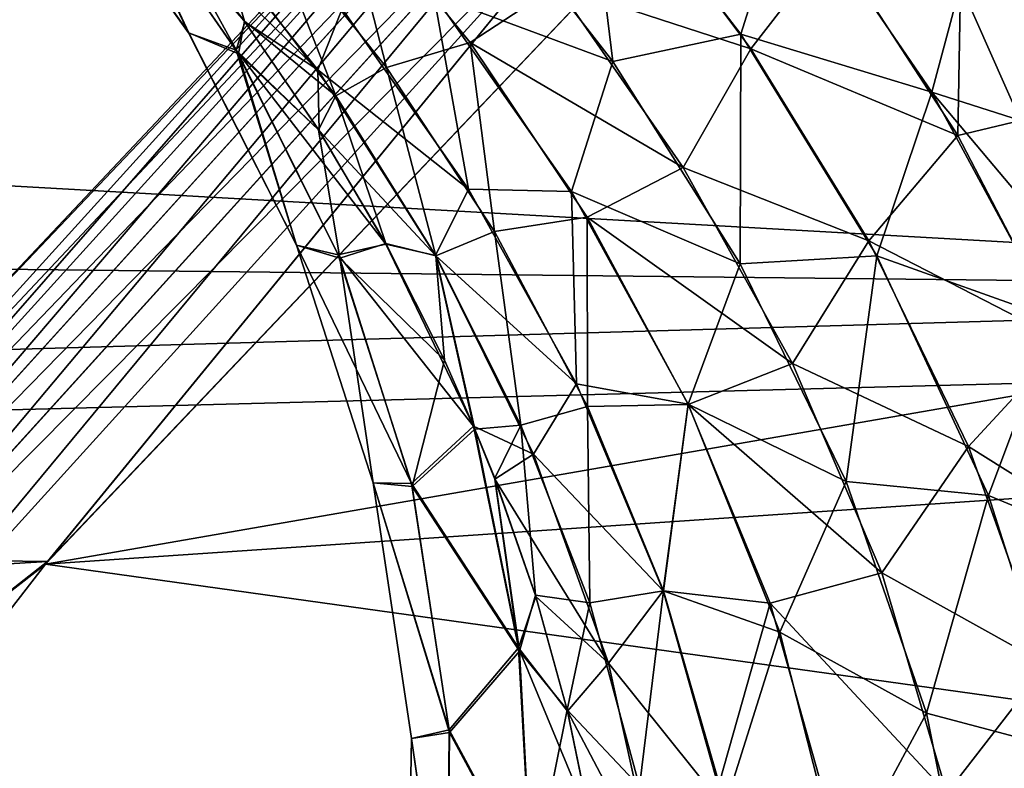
# Model space of a CAD drawing. Header units: millimetres. Extents: x -100 to 100, y -64 to 136.
# Tile 132 of 256: x -21 to -18.79, y 17.51 to 19.19. Entities that reach past the tile are written whole.
import ezdxf

# ---------------------------------------------------------------- set-up
doc = ezdxf.new("R2010")
doc.units = ezdxf.units.MM
doc.header["$LTSCALE"] = 159.143519
for name, color, linetype in [('146', 7, 'CONTINUOUS'), ('147', 7, 'CONTINUOUS'), ('148', 7, 'CONTINUOUS'), ('352', 7, 'CONTINUOUS'), ('356', 7, 'CONTINUOUS'), ('357', 7, 'CONTINUOUS'), ('361', 7, 'CONTINUOUS'), ('363', 7, 'CONTINUOUS'), ('365', 7, 'CONTINUOUS'), ('367', 7, 'CONTINUOUS'), ('397', 7, 'CONTINUOUS'), ('407', 7, 'CONTINUOUS'), ('412', 7, 'CONTINUOUS'), ('437', 7, 'CONTINUOUS'), ('58', 7, 'CONTINUOUS'), ('67', 7, 'CONTINUOUS'), ('87', 7, 'CONTINUOUS'), ('90', 7, 'CONTINUOUS')]:
    doc.layers.add(name, color=color, linetype=linetype)

msp = doc.modelspace()

# ---------------------------------------------------------------- linework, layer by layer
at = {"layer": '146', "color": 7, "linetype": 'CONTINUOUS', "true_color": 0x8c979c}
for points in [[(-19.3629, 19.1296, 2.6672), (-19.6622, 19.5296, 2.6324), (-19.798, 19.2715, 2.497), (-19.3629, 19.1296, 2.6672)], [(-19.6622, 19.5296, 2.6324), (-19.3629, 19.1296, 2.6672), (-19.1784, 19.367, 2.7403), (-19.6622, 19.5296, 2.6324)], [(-20.1811, 19.0874, 2.0563), (-20.2876, 19.5052, 2.2399), (-20.4532, 19.4292, 1.9896), (-20.1811, 19.0874, 2.0563)], [(-19.9931, 19.1433, 2.3001), (-19.798, 19.2715, 2.497), (-20.2876, 19.5052, 2.2399), (-19.9931, 19.1433, 2.3001)], [(-19.9931, 19.1433, 2.3001), (-20.2876, 19.5052, 2.2399), (-20.1811, 19.0874, 2.0563), (-19.9931, 19.1433, 2.3001)], [(-20.4996, 19.1913, 1.4917), (-20.549, 19.3595, 1.7253), (-20.6793, 19.4202, 1.4405), (-20.4996, 19.1913, 1.4917)], [(-20.2946, 19.0241, 1.797), (-20.4532, 19.4292, 1.9896), (-20.549, 19.3595, 1.7253), (-20.2946, 19.0241, 1.797)], [(-20.1811, 19.0874, 2.0563), (-20.4532, 19.4292, 1.9896), (-20.2946, 19.0241, 1.797), (-20.1811, 19.0874, 2.0563)], [(-19.1784, 19.367, 2.7403), (-19.3629, 19.1296, 2.6672), (-18.8984, 18.9344, 2.7585), (-19.1784, 19.367, 2.7403)], [(-18.8921, 19.2731, 2.7657), (-19.1784, 19.367, 2.7403), (-18.8984, 18.9344, 2.7585), (-18.8921, 19.2731, 2.7657)], [(-20.2946, 19.0241, 1.797), (-20.549, 19.3595, 1.7253), (-20.4996, 19.1913, 1.4917), (-20.2946, 19.0241, 1.797)], [(-19.5145, 18.8626, 2.5461), (-19.798, 19.2715, 2.497), (-19.9931, 19.1433, 2.3001), (-19.5145, 18.8626, 2.5461)], [(-19.5145, 18.8626, 2.5461), (-19.3629, 19.1296, 2.6672), (-19.798, 19.2715, 2.497), (-19.5145, 18.8626, 2.5461)], [(-18.7574, 18.9686, 2.7704), (-18.8921, 19.2731, 2.7657), (-18.8984, 18.9344, 2.7585), (-18.7574, 18.9686, 2.7704)], [(-20.3331, 18.9473, 1.5461), (-20.2946, 19.0241, 1.797), (-20.4996, 19.1913, 1.4917), (-20.3331, 18.9473, 1.5461)], [(-19.9386, 18.7189, 2.1251), (-19.9931, 19.1433, 2.3001), (-20.1811, 19.0874, 2.0563), (-19.9386, 18.7189, 2.1251)], [(-19.73, 18.7512, 2.361), (-19.5145, 18.8626, 2.5461), (-19.9931, 19.1433, 2.3001), (-19.73, 18.7512, 2.361)], [(-19.73, 18.7512, 2.361), (-19.9931, 19.1433, 2.3001), (-19.9386, 18.7189, 2.1251), (-19.73, 18.7512, 2.361)], [(-19.0982, 18.6983, 2.6989), (-19.3629, 19.1296, 2.6672), (-19.5145, 18.8626, 2.5461), (-19.0982, 18.6983, 2.6989)], [(-19.3629, 19.1296, 2.6672), (-19.0982, 18.6983, 2.6989), (-18.8984, 18.9344, 2.7585), (-19.3629, 19.1296, 2.6672)], [(-20.0702, 18.6646, 1.8719), (-20.1811, 19.0874, 2.0563), (-20.2946, 19.0241, 1.797), (-20.0702, 18.6646, 1.8719)], [(-19.9386, 18.7189, 2.1251), (-20.1811, 19.0874, 2.0563), (-20.0702, 18.6646, 1.8719), (-19.9386, 18.7189, 2.1251)], [(-20.1826, 18.6921, 1.6022), (-20.2946, 19.0241, 1.797), (-20.3331, 18.9473, 1.5461), (-20.1826, 18.6921, 1.6022)], [(-20.0702, 18.6646, 1.8719), (-20.2946, 19.0241, 1.797), (-20.1826, 18.6921, 1.6022), (-20.0702, 18.6646, 1.8719)], [(-18.7574, 18.9686, 2.7704), (-18.8984, 18.9344, 2.7585), (-18.6574, 18.4711, 2.7722), (-18.7574, 18.9686, 2.7704)], [(-18.8984, 18.9344, 2.7585), (-19.0982, 18.6983, 2.6989), (-18.6574, 18.4711, 2.7722), (-18.8984, 18.9344, 2.7585)], [(-19.2691, 18.4225, 2.592), (-19.5145, 18.8626, 2.5461), (-19.73, 18.7512, 2.361), (-19.2691, 18.4225, 2.592)], [(-19.2691, 18.4225, 2.592), (-19.0982, 18.6983, 2.6989), (-19.5145, 18.8626, 2.5461), (-19.2691, 18.4225, 2.592)], [(-19.7297, 18.3262, 2.1932), (-19.73, 18.7512, 2.361), (-19.9386, 18.7189, 2.1251), (-19.7297, 18.3262, 2.1932)], [(-19.5035, 18.3309, 2.4196), (-19.2691, 18.4225, 2.592), (-19.73, 18.7512, 2.361), (-19.5035, 18.3309, 2.4196)], [(-19.5035, 18.3309, 2.4196), (-19.73, 18.7512, 2.361), (-19.7297, 18.3262, 2.1932), (-19.5035, 18.3309, 2.4196)], [(-19.879, 18.284, 1.9472), (-19.9386, 18.7189, 2.1251), (-20.0702, 18.6646, 1.8719), (-19.879, 18.284, 1.9472)], [(-19.7297, 18.3262, 2.1932), (-19.9386, 18.7189, 2.1251), (-19.879, 18.284, 1.9472), (-19.7297, 18.3262, 2.1932)], [(-20.0504, 18.4299, 1.6587), (-20.0702, 18.6646, 1.8719), (-20.1826, 18.6921, 1.6022), (-20.0504, 18.4299, 1.6587)], [(-18.8743, 18.2366, 2.7259), (-19.0982, 18.6983, 2.6989), (-19.2691, 18.4225, 2.592), (-18.8743, 18.2366, 2.7259)], [(-19.0982, 18.6983, 2.6989), (-18.8743, 18.2366, 2.7259), (-18.6574, 18.4711, 2.7722), (-19.0982, 18.6983, 2.6989)], [(-19.879, 18.284, 1.9472), (-20.0702, 18.6646, 1.8719), (-19.9821, 18.275, 1.6911), (-19.879, 18.284, 1.9472)], [(-19.9821, 18.275, 1.6911), (-20.0702, 18.6646, 1.8719), (-20.0504, 18.4299, 1.6587), (-19.9821, 18.275, 1.6911)], [(-18.8743, 18.2366, 2.7259), (-18.4622, 17.9782, 2.7807), (-18.6574, 18.4711, 2.7722), (-18.8743, 18.2366, 2.7259)], [(-19.0687, 17.9529, 2.6324), (-19.2691, 18.4225, 2.592), (-19.5035, 18.3309, 2.4196), (-19.0687, 17.9529, 2.6324)], [(-19.0687, 17.9529, 2.6324), (-18.8743, 18.2366, 2.7259), (-19.2691, 18.4225, 2.592), (-19.0687, 17.9529, 2.6324)], [(-19.7246, 17.8854, 2.0196), (-19.7297, 18.3262, 2.1932), (-19.879, 18.284, 1.9472), (-19.7246, 17.8854, 2.0196)], [(-19.5591, 17.9119, 2.2576), (-19.5035, 18.3309, 2.4196), (-19.7297, 18.3262, 2.1932), (-19.5591, 17.9119, 2.2576)], [(-19.5591, 17.9119, 2.2576), (-19.7297, 18.3262, 2.1932), (-19.7246, 17.8854, 2.0196), (-19.5591, 17.9119, 2.2576)], [(-19.3196, 17.8848, 2.4733), (-19.5035, 18.3309, 2.4196), (-19.5591, 17.9119, 2.2576), (-19.3196, 17.8848, 2.4733)], [(-19.3196, 17.8848, 2.4733), (-19.0687, 17.9529, 2.6324), (-19.5035, 18.3309, 2.4196), (-19.3196, 17.8848, 2.4733)], [(-19.9379, 18.1653, 1.7138), (-19.879, 18.284, 1.9472), (-19.9821, 18.275, 1.6911), (-19.9379, 18.1653, 1.7138)], [(-19.846, 17.9022, 1.7659), (-19.879, 18.284, 1.9472), (-19.9379, 18.1653, 1.7138), (-19.846, 17.9022, 1.7659)], [(-19.7246, 17.8854, 2.0196), (-19.879, 18.284, 1.9472), (-19.846, 17.9022, 1.7659), (-19.7246, 17.8854, 2.0196)], [(-18.699, 17.7471, 2.7471), (-18.8743, 18.2366, 2.7259), (-19.0687, 17.9529, 2.6324), (-18.699, 17.7471, 2.7471)], [(-18.699, 17.7471, 2.7471), (-18.4622, 17.9782, 2.7807), (-18.8743, 18.2366, 2.7259), (-18.699, 17.7471, 2.7471)], [(-18.9231, 17.4578, 2.6656), (-19.0687, 17.9529, 2.6324), (-19.3196, 17.8848, 2.4733), (-18.9231, 17.4578, 2.6656)], [(-18.9231, 17.4578, 2.6656), (-18.699, 17.7471, 2.7471), (-19.0687, 17.9529, 2.6324), (-18.9231, 17.4578, 2.6656)], [(-19.6127, 17.4727, 2.0853), (-19.5591, 17.9119, 2.2576), (-19.7246, 17.8854, 2.0196), (-19.6127, 17.4727, 2.0853)], [(-19.4337, 17.4798, 2.315), (-19.5591, 17.9119, 2.2576), (-19.6127, 17.4727, 2.0853), (-19.4337, 17.4798, 2.315)], [(-19.4337, 17.4798, 2.315), (-19.3196, 17.8848, 2.4733), (-19.5591, 17.9119, 2.2576), (-19.4337, 17.4798, 2.315)], [(-19.7749, 17.6451, 1.8134), (-19.7246, 17.8854, 2.0196), (-19.846, 17.9022, 1.7659), (-19.7749, 17.6451, 1.8134)], [(-19.6127, 17.4727, 2.0853), (-19.7246, 17.8854, 2.0196), (-19.7749, 17.6451, 1.8134), (-19.6127, 17.4727, 2.0853)], [(-19.1874, 17.4169, 2.5192), (-19.3196, 17.8848, 2.4733), (-19.4337, 17.4798, 2.315), (-19.1874, 17.4169, 2.5192)], [(-19.1874, 17.4169, 2.5192), (-18.9231, 17.4578, 2.6656), (-19.3196, 17.8848, 2.4733), (-19.1874, 17.4169, 2.5192)], [(-18.5828, 17.2337, 2.7619), (-18.699, 17.7471, 2.7471), (-18.9231, 17.4578, 2.6656), (-18.5828, 17.2337, 2.7619)], [(-19.7242, 17.3981, 1.8552), (-19.6127, 17.4727, 2.0853), (-19.7749, 17.6451, 1.8134), (-19.7242, 17.3981, 1.8552)]]:
    msp.add_3dface(points, dxfattribs=at)
at = {"layer": '147', "color": 7, "linetype": 'CONTINUOUS', "true_color": 0x8c979c}
for points in [[(-20.9177, 19.5765, -0.4159), (-20.7948, 19.5236, -1.2461), (-20.6251, 19.1651, -0.3822), (-20.9177, 19.5765, -0.4159)], [(-20.9177, 19.5765, -0.4159), (-20.6251, 19.1651, -0.3822), (-20.9175, 19.5764, 0.419), (-20.9177, 19.5765, -0.4159)], [(-20.6251, 19.1651, -0.3822), (-20.6249, 19.1651, 0.3851), (-20.9175, 19.5764, 0.419), (-20.6251, 19.1651, -0.3822)], [(-20.6249, 19.1651, 0.3851), (-20.7876, 19.5154, 1.2475), (-20.9175, 19.5764, 0.419), (-20.6249, 19.1651, 0.3851)], [(-20.7948, 19.5236, -1.2461), (-20.5182, 19.1264, -1.1502), (-20.6251, 19.1651, -0.3822), (-20.7948, 19.5236, -1.2461)], [(-20.5182, 19.1264, -1.1502), (-20.7948, 19.5236, -1.2461), (-20.4987, 19.19, -1.4921), (-20.5182, 19.1264, -1.1502)], [(-20.4987, 19.19, -1.4921), (-20.7948, 19.5236, -1.2461), (-20.6785, 19.4192, -1.4408), (-20.4987, 19.19, -1.4921)], [(-20.6793, 19.4202, 1.4405), (-20.7876, 19.5154, 1.2475), (-20.5127, 19.1181, 1.1518), (-20.6793, 19.4202, 1.4405)], [(-20.5127, 19.1181, 1.1518), (-20.7876, 19.5154, 1.2475), (-20.6249, 19.1651, 0.3851), (-20.5127, 19.1181, 1.1518)], [(-20.4996, 19.1913, 1.4917), (-20.6793, 19.4202, 1.4405), (-20.5127, 19.1181, 1.1518), (-20.4996, 19.1913, 1.4917)], [(-20.3323, 18.9461, -1.5463), (-20.5182, 19.1264, -1.1502), (-20.4987, 19.19, -1.4921), (-20.3323, 18.9461, -1.5463)], [(-20.3331, 18.9473, 1.5461), (-20.4996, 19.1913, 1.4917), (-20.5127, 19.1181, 1.1518), (-20.3331, 18.9473, 1.5461)], [(-20.6251, 19.1651, -0.3822), (-20.5182, 19.1264, -1.1502), (-20.3832, 18.6883, -0.3503), (-20.6251, 19.1651, -0.3822)], [(-20.6251, 19.1651, -0.3822), (-20.3832, 18.6883, -0.3503), (-20.6249, 19.1651, 0.3851), (-20.6251, 19.1651, -0.3822)], [(-20.3832, 18.6883, -0.3503), (-20.3831, 18.6883, 0.3529), (-20.6249, 19.1651, 0.3851), (-20.3832, 18.6883, -0.3503)], [(-20.3831, 18.6883, 0.3529), (-20.5127, 19.1181, 1.1518), (-20.6249, 19.1651, 0.3851), (-20.3831, 18.6883, 0.3529)], [(-20.5182, 19.1264, -1.1502), (-20.2893, 18.667, -1.0591), (-20.3832, 18.6883, -0.3503), (-20.5182, 19.1264, -1.1502)], [(-20.2893, 18.667, -1.0591), (-20.5182, 19.1264, -1.1502), (-20.182, 18.6909, -1.6024), (-20.2893, 18.667, -1.0591)], [(-20.182, 18.6909, -1.6024), (-20.5182, 19.1264, -1.1502), (-20.3323, 18.9461, -1.5463), (-20.182, 18.6909, -1.6024)], [(-20.3331, 18.9473, 1.5461), (-20.5127, 19.1181, 1.1518), (-20.2855, 18.6591, 1.0608), (-20.3331, 18.9473, 1.5461)], [(-20.2855, 18.6591, 1.0608), (-20.5127, 19.1181, 1.1518), (-20.3831, 18.6883, 0.3529), (-20.2855, 18.6591, 1.0608)], [(-20.1826, 18.6921, 1.6022), (-20.3331, 18.9473, 1.5461), (-20.2855, 18.6591, 1.0608), (-20.1826, 18.6921, 1.6022)], [(-20.2893, 18.667, -1.0591), (-20.125, 18.1534, -0.9771), (-20.3832, 18.6883, -0.3503), (-20.2893, 18.667, -1.0591)], [(-20.3832, 18.6883, -0.3503), (-20.125, 18.1534, -0.9771), (-20.2109, 18.155, -0.3217), (-20.3832, 18.6883, -0.3503)], [(-20.3832, 18.6883, -0.3503), (-20.2109, 18.155, -0.3217), (-20.3831, 18.6883, 0.3529), (-20.3832, 18.6883, -0.3503)], [(-20.2109, 18.155, -0.3217), (-20.2108, 18.155, 0.3241), (-20.3831, 18.6883, 0.3529), (-20.2109, 18.155, -0.3217)], [(-20.2108, 18.155, 0.3241), (-20.2855, 18.6591, 1.0608), (-20.3831, 18.6883, 0.3529), (-20.2108, 18.155, 0.3241)], [(-19.9852, 18.2821, -1.6895), (-20.2893, 18.667, -1.0591), (-20.182, 18.6909, -1.6024), (-19.9852, 18.2821, -1.6895)], [(-20.0504, 18.4299, 1.6587), (-20.1826, 18.6921, 1.6022), (-20.2855, 18.6591, 1.0608), (-20.0504, 18.4299, 1.6587)], [(-20.125, 18.1534, -0.9771), (-20.2893, 18.667, -1.0591), (-19.9852, 18.2821, -1.6895), (-20.125, 18.1534, -0.9771)], [(-20.0504, 18.4299, 1.6587), (-20.2855, 18.6591, 1.0608), (-20.1228, 18.1464, 0.9791), (-20.0504, 18.4299, 1.6587)], [(-20.1228, 18.1464, 0.9791), (-20.2855, 18.6591, 1.0608), (-20.2108, 18.155, 0.3241), (-20.1228, 18.1464, 0.9791)], [(-19.9821, 18.275, 1.6911), (-20.0504, 18.4299, 1.6587), (-20.1228, 18.1464, 0.9791), (-19.9821, 18.275, 1.6911)], [(-19.8841, 17.7846, -1.5791), (-20.125, 18.1534, -0.9771), (-19.9852, 18.2821, -1.6895), (-19.8841, 17.7846, -1.5791)], [(-19.8841, 17.7846, -1.5791), (-19.9852, 18.2821, -1.6895), (-19.9372, 18.1631, -1.714), (-19.8841, 17.7846, -1.5791)], [(-19.9821, 18.275, 1.6911), (-20.1228, 18.1464, 0.9791), (-19.882, 17.7768, 1.5808), (-19.9821, 18.275, 1.6911)], [(-19.9379, 18.1653, 1.7138), (-19.9821, 18.275, 1.6911), (-19.882, 17.7768, 1.5808), (-19.9379, 18.1653, 1.7138)], [(-20.125, 18.1534, -0.9771), (-20.0401, 17.5998, -0.9088), (-20.2109, 18.155, -0.3217), (-20.125, 18.1534, -0.9771)], [(-20.2109, 18.155, -0.3217), (-20.0401, 17.5998, -0.9088), (-20.1245, 17.5809, -0.2982), (-20.2109, 18.155, -0.3217)], [(-20.2109, 18.155, -0.3217), (-20.1245, 17.5809, -0.2982), (-20.2108, 18.155, 0.3241), (-20.2109, 18.155, -0.3217)], [(-20.1245, 17.5809, -0.2982), (-20.1245, 17.5809, 0.3004), (-20.2108, 18.155, 0.3241), (-20.1245, 17.5809, -0.2982)], [(-20.0391, 17.5941, 0.911), (-20.1228, 18.1464, 0.9791), (-20.2108, 18.155, 0.3241), (-20.0391, 17.5941, 0.911)], [(-20.1245, 17.5809, 0.3004), (-20.0391, 17.5941, 0.911), (-20.2108, 18.155, 0.3241), (-20.1245, 17.5809, 0.3004)], [(-20.0401, 17.5998, -0.9088), (-20.125, 18.1534, -0.9771), (-19.8841, 17.7846, -1.5791), (-20.0401, 17.5998, -0.9088)], [(-19.846, 17.9022, 1.7659), (-19.9379, 18.1653, 1.7138), (-19.882, 17.7768, 1.5808), (-19.846, 17.9022, 1.7659)], [(-19.8452, 17.8994, -1.7662), (-19.8841, 17.7846, -1.5791), (-19.9372, 18.1631, -1.714), (-19.8452, 17.8994, -1.7662)], [(-20.1228, 18.1464, 0.9791), (-20.0391, 17.5941, 0.911), (-19.882, 17.7768, 1.5808), (-20.1228, 18.1464, 0.9791)], [(-19.7743, 17.6422, -1.8137), (-19.8841, 17.7846, -1.5791), (-19.8452, 17.8994, -1.7662), (-19.7743, 17.6422, -1.8137)], [(-19.7749, 17.6451, 1.8134), (-19.846, 17.9022, 1.7659), (-19.882, 17.7768, 1.5808), (-19.7749, 17.6451, 1.8134)], [(-19.8553, 17.2569, -1.4903), (-20.0401, 17.5998, -0.9088), (-19.8841, 17.7846, -1.5791), (-19.8553, 17.2569, -1.4903)], [(-19.882, 17.7768, 1.5808), (-20.0391, 17.5941, 0.911), (-19.8544, 17.2508, 1.4925), (-19.882, 17.7768, 1.5808)], [(-19.8553, 17.2569, -1.4903), (-19.8841, 17.7846, -1.5791), (-19.7239, 17.3956, -1.8555), (-19.8553, 17.2569, -1.4903)], [(-19.7239, 17.3956, -1.8555), (-19.8841, 17.7846, -1.5791), (-19.7743, 17.6422, -1.8137), (-19.7239, 17.3956, -1.8555)], [(-19.7749, 17.6451, 1.8134), (-19.882, 17.7768, 1.5808), (-19.8544, 17.2508, 1.4925), (-19.7749, 17.6451, 1.8134)], [(-19.7242, 17.3981, 1.8552), (-19.7749, 17.6451, 1.8134), (-19.8544, 17.2508, 1.4925), (-19.7242, 17.3981, 1.8552)], [(-20.0401, 17.5998, -0.9088), (-20.0449, 17.0256, -0.8582), (-20.1245, 17.5809, -0.2982), (-20.0401, 17.5998, -0.9088)], [(-20.0449, 17.0256, -0.8582), (-20.0401, 17.5998, -0.9088), (-19.8553, 17.2569, -1.4903), (-20.0449, 17.0256, -0.8582)], [(-20.1245, 17.5809, -0.2982), (-20.0449, 17.0256, -0.8582), (-20.1355, 16.9877, -0.2811), (-20.1245, 17.5809, -0.2982)], [(-20.1245, 17.5809, -0.2982), (-20.1355, 16.9877, -0.2811), (-20.1245, 17.5809, 0.3004), (-20.1245, 17.5809, -0.2982)], [(-20.1355, 16.9877, -0.2811), (-20.1354, 16.9877, 0.2832), (-20.1245, 17.5809, 0.3004), (-20.1355, 16.9877, -0.2811)], [(-20.1354, 16.9877, 0.2832), (-20.0447, 17.0217, 0.8606), (-20.1245, 17.5809, 0.3004), (-20.1354, 16.9877, 0.2832)], [(-20.0447, 17.0217, 0.8606), (-20.0391, 17.5941, 0.911), (-20.1245, 17.5809, 0.3004), (-20.0447, 17.0217, 0.8606)], [(-20.0391, 17.5941, 0.911), (-20.0447, 17.0217, 0.8606), (-19.8544, 17.2508, 1.4925), (-20.0391, 17.5941, 0.911)]]:
    msp.add_3dface(points, dxfattribs=at)
at = {"layer": '148', "color": 7, "linetype": 'CONTINUOUS', "true_color": 0x8c979c}
for points in [[(-19.9976, 19.5174, -2.465), (-19.7357, 19.6176, -2.624), (-19.6725, 19.1006, -2.5182), (-19.9976, 19.5174, -2.465)], [(-19.7357, 19.6176, -2.624), (-19.2784, 19.5031, -2.7334), (-19.385, 19.1619, -2.6646), (-19.7357, 19.6176, -2.624)], [(-19.7357, 19.6176, -2.624), (-19.385, 19.1619, -2.6646), (-19.6725, 19.1006, -2.5182), (-19.7357, 19.6176, -2.624)], [(-19.9976, 19.5174, -2.465), (-19.6725, 19.1006, -2.5182), (-20.0744, 19.2502, -2.2828), (-19.9976, 19.5174, -2.465)], [(-19.2784, 19.5031, -2.7334), (-18.9566, 19.0316, -2.7549), (-19.385, 19.1619, -2.6646), (-19.2784, 19.5031, -2.7334)], [(-18.8922, 19.2731, -2.7657), (-18.9566, 19.0316, -2.7549), (-19.2784, 19.5031, -2.7334), (-18.8922, 19.2731, -2.7657)], [(-20.6785, 19.4192, -1.4408), (-20.6401, 19.4657, -1.7024), (-20.3352, 19.0822, -1.7848), (-20.6785, 19.4192, -1.4408)], [(-20.6401, 19.4657, -1.7024), (-20.28, 19.2192, -2.031), (-20.3352, 19.0822, -1.7848), (-20.6401, 19.4657, -1.7024)], [(-20.4987, 19.19, -1.4921), (-20.6785, 19.4192, -1.4408), (-20.3352, 19.0822, -1.7848), (-20.4987, 19.19, -1.4921)], [(-18.8922, 19.2731, -2.7657), (-18.7575, 18.9687, -2.7704), (-18.9566, 19.0316, -2.7549), (-18.8922, 19.2731, -2.7657)], [(-20.28, 19.2192, -2.031), (-20.0744, 19.2502, -2.2828), (-19.9965, 18.8138, -2.1077), (-20.28, 19.2192, -2.031)], [(-20.0744, 19.2502, -2.2828), (-19.6725, 19.1006, -2.5182), (-19.7657, 18.8092, -2.3522), (-20.0744, 19.2502, -2.2828)], [(-20.0744, 19.2502, -2.2828), (-19.7657, 18.8092, -2.3522), (-19.9965, 18.8138, -2.1077), (-20.0744, 19.2502, -2.2828)], [(-20.28, 19.2192, -2.031), (-19.9965, 18.8138, -2.1077), (-20.3352, 19.0822, -1.7848), (-20.28, 19.2192, -2.031)], [(-20.3323, 18.9461, -1.5463), (-20.4987, 19.19, -1.4921), (-20.3352, 19.0822, -1.7848), (-20.3323, 18.9461, -1.5463)], [(-19.6725, 19.1006, -2.5182), (-19.385, 19.1619, -2.6646), (-19.3871, 18.6467, -2.5694), (-19.6725, 19.1006, -2.5182)], [(-19.385, 19.1619, -2.6646), (-19.0799, 18.6641, -2.7011), (-19.3871, 18.6467, -2.5694), (-19.385, 19.1619, -2.6646)], [(-19.385, 19.1619, -2.6646), (-18.9566, 19.0316, -2.7549), (-19.0799, 18.6641, -2.7011), (-19.385, 19.1619, -2.6646)], [(-19.6725, 19.1006, -2.5182), (-19.3871, 18.6467, -2.5694), (-19.7657, 18.8092, -2.3522), (-19.6725, 19.1006, -2.5182)], [(-20.3323, 18.9461, -1.5463), (-20.3352, 19.0822, -1.7848), (-20.0705, 18.6651, -1.8717), (-20.3323, 18.9461, -1.5463)], [(-20.3352, 19.0822, -1.7848), (-19.9965, 18.8138, -2.1077), (-20.0705, 18.6651, -1.8717), (-20.3352, 19.0822, -1.7848)], [(-18.9566, 19.0316, -2.7549), (-18.6814, 18.5219, -2.7709), (-19.0799, 18.6641, -2.7011), (-18.9566, 19.0316, -2.7549)], [(-18.7575, 18.9687, -2.7704), (-18.6424, 18.6588, -2.7744), (-18.9566, 19.0316, -2.7549), (-18.7575, 18.9687, -2.7704)], [(-18.6424, 18.6588, -2.7744), (-18.6814, 18.5219, -2.7709), (-18.9566, 19.0316, -2.7549), (-18.6424, 18.6588, -2.7744)], [(-20.182, 18.6909, -1.6024), (-20.3323, 18.9461, -1.5463), (-20.0705, 18.6651, -1.8717), (-20.182, 18.6909, -1.6024)], [(-19.9965, 18.8138, -2.1077), (-19.7542, 18.3769, -2.1846), (-20.0705, 18.6651, -1.8717), (-19.9965, 18.8138, -2.1077)], [(-19.9965, 18.8138, -2.1077), (-19.7657, 18.8092, -2.3522), (-19.7542, 18.3769, -2.1846), (-19.9965, 18.8138, -2.1077)], [(-19.7657, 18.8092, -2.3522), (-19.3871, 18.6467, -2.5694), (-19.5038, 18.3311, -2.4194), (-19.7657, 18.8092, -2.3522)], [(-19.7657, 18.8092, -2.3522), (-19.5038, 18.3311, -2.4194), (-19.7542, 18.3769, -2.1846), (-19.7657, 18.8092, -2.3522)], [(-19.9852, 18.2821, -1.6895), (-20.182, 18.6909, -1.6024), (-20.0705, 18.6651, -1.8717), (-19.9852, 18.2821, -1.6895)], [(-19.9852, 18.2821, -1.6895), (-20.0705, 18.6651, -1.8717), (-19.8509, 18.2192, -1.9592), (-19.9852, 18.2821, -1.6895)], [(-20.0705, 18.6651, -1.8717), (-19.7542, 18.3769, -2.1846), (-19.8509, 18.2192, -1.9592), (-20.0705, 18.6651, -1.8717)], [(-19.3871, 18.6467, -2.5694), (-19.0799, 18.6641, -2.7011), (-19.1489, 18.1578, -2.6157), (-19.3871, 18.6467, -2.5694)], [(-19.0799, 18.6641, -2.7011), (-18.8295, 18.1262, -2.7313), (-19.1489, 18.1578, -2.6157), (-19.0799, 18.6641, -2.7011)], [(-19.0799, 18.6641, -2.7011), (-18.6814, 18.5219, -2.7709), (-18.8295, 18.1262, -2.7313), (-19.0799, 18.6641, -2.7011)], [(-19.3871, 18.6467, -2.5694), (-19.1489, 18.1578, -2.6157), (-19.5038, 18.3311, -2.4194), (-19.3871, 18.6467, -2.5694)], [(-18.6814, 18.5219, -2.7709), (-18.4616, 17.9747, -2.7807), (-18.8295, 18.1262, -2.7313), (-18.6814, 18.5219, -2.7709)], [(-19.7542, 18.3769, -2.1846), (-19.5594, 17.9122, -2.2573), (-19.8509, 18.2192, -1.9592), (-19.7542, 18.3769, -2.1846)], [(-19.7542, 18.3769, -2.1846), (-19.5038, 18.3311, -2.4194), (-19.5594, 17.9122, -2.2573), (-19.7542, 18.3769, -2.1846)], [(-19.5038, 18.3311, -2.4194), (-19.2975, 17.8192, -2.4802), (-19.5594, 17.9122, -2.2573), (-19.5038, 18.3311, -2.4194)], [(-19.5038, 18.3311, -2.4194), (-19.1489, 18.1578, -2.6157), (-19.2975, 17.8192, -2.4802), (-19.5038, 18.3311, -2.4194)], [(-19.9372, 18.1631, -1.714), (-19.9852, 18.2821, -1.6895), (-19.8509, 18.2192, -1.9592), (-19.9372, 18.1631, -1.714)], [(-19.9372, 18.1631, -1.714), (-19.8509, 18.2192, -1.9592), (-19.6825, 17.7495, -2.0421), (-19.9372, 18.1631, -1.714)], [(-19.8509, 18.2192, -1.9592), (-19.5594, 17.9122, -2.2573), (-19.6825, 17.7495, -2.0421), (-19.8509, 18.2192, -1.9592)], [(-19.8452, 17.8994, -1.7662), (-19.9372, 18.1631, -1.714), (-19.6825, 17.7495, -2.0421), (-19.8452, 17.8994, -1.7662)], [(-19.1489, 18.1578, -2.6157), (-18.9683, 17.6374, -2.6546), (-19.2975, 17.8192, -2.4802), (-19.1489, 18.1578, -2.6157)], [(-19.1489, 18.1578, -2.6157), (-18.8295, 18.1262, -2.7313), (-18.9683, 17.6374, -2.6546), (-19.1489, 18.1578, -2.6157)], [(-18.8295, 18.1262, -2.7313), (-18.6469, 17.5523, -2.7535), (-18.9683, 17.6374, -2.6546), (-18.8295, 18.1262, -2.7313)], [(-18.8295, 18.1262, -2.7313), (-18.4616, 17.9747, -2.7807), (-18.6469, 17.5523, -2.7535), (-18.8295, 18.1262, -2.7313)], [(-19.5594, 17.9122, -2.2573), (-19.4217, 17.4248, -2.3213), (-19.6825, 17.7495, -2.0421), (-19.5594, 17.9122, -2.2573)], [(-19.5594, 17.9122, -2.2573), (-19.2975, 17.8192, -2.4802), (-19.4217, 17.4248, -2.3213), (-19.5594, 17.9122, -2.2573)], [(-19.7743, 17.6422, -1.8137), (-19.8452, 17.8994, -1.7662), (-19.6825, 17.7495, -2.0421), (-19.7743, 17.6422, -1.8137)], [(-19.2975, 17.8192, -2.4802), (-19.1608, 17.2799, -2.5305), (-19.4217, 17.4248, -2.3213), (-19.2975, 17.8192, -2.4802)], [(-19.2975, 17.8192, -2.4802), (-18.9683, 17.6374, -2.6546), (-19.1608, 17.2799, -2.5305), (-19.2975, 17.8192, -2.4802)], [(-19.7743, 17.6422, -1.8137), (-19.6825, 17.7495, -2.0421), (-19.5749, 17.2628, -2.1143), (-19.7743, 17.6422, -1.8137)], [(-19.6825, 17.7495, -2.0421), (-19.4217, 17.4248, -2.3213), (-19.5749, 17.2628, -2.1143), (-19.6825, 17.7495, -2.0421)], [(-19.7239, 17.3956, -1.8555), (-19.7743, 17.6422, -1.8137), (-19.5749, 17.2628, -2.1143), (-19.7239, 17.3956, -1.8555)], [(-18.9683, 17.6374, -2.6546), (-18.8593, 17.0915, -2.6839), (-19.1608, 17.2799, -2.5305), (-18.9683, 17.6374, -2.6546)], [(-18.9683, 17.6374, -2.6546), (-18.6469, 17.5523, -2.7535), (-18.8593, 17.0915, -2.6839), (-18.9683, 17.6374, -2.6546)], [(-18.6469, 17.5523, -2.7535), (-18.5486, 16.9494, -2.7671), (-18.8593, 17.0915, -2.6839), (-18.6469, 17.5523, -2.7535)]]:
    msp.add_3dface(points, dxfattribs=at)
at = {"layer": '352', "color": 7, "linetype": 'CONTINUOUS', "true_color": 0x323232}
for points in [[(-18.9871, 17.0961, 43.1541), (-17.0961, 18.9871, 43.1541), (-18.7955, 16.9235, 40.3541), (-18.9871, 17.0961, 43.1541)], [(-18.7955, 16.9235, 40.3541), (-17.0961, 18.9871, 43.1541), (-16.9235, 18.7955, 40.3541), (-18.7955, 16.9235, 40.3541)]]:
    msp.add_3dface(points, dxfattribs=at)
at = {"layer": '356', "color": 7, "linetype": 'CONTINUOUS', "true_color": 0x323232}
for points in [[(-21.3211, 18.3036, 47.2), (-19.36, 20.3667, 47.2), (-21.3211, 18.3036, 46.2), (-21.3211, 18.3036, 47.2)], [(-21.3211, 18.3036, 46.2), (-19.36, 20.3667, 47.2), (-19.36, 20.3667, 46.2), (-21.3211, 18.3036, 46.2)]]:
    msp.add_3dface(points, dxfattribs=at)
at = {"layer": '357', "color": 7, "linetype": 'CONTINUOUS', "true_color": 0x323232}
for points in [[(-20.9466, 17.9722, 47.7), (-10.4924, 19.7907, 47.7), (-19.0202, 19.9998, 47.7), (-20.9466, 17.9722, 47.7)], [(-12.5706, 18.5402, 47.7), (-10.4924, 19.7907, 47.7), (-20.9466, 17.9722, 47.7), (-12.5706, 18.5402, 47.7)], [(-14.5014, 17.0724, 47.7), (-12.5706, 18.5402, 47.7), (-20.9466, 17.9722, 47.7), (-14.5014, 17.0724, 47.7)], [(-22.6578, 15.7603, 47.7), (-14.5014, 17.0724, 47.7), (-20.9466, 17.9722, 47.7), (-22.6578, 15.7603, 47.7)]]:
    msp.add_3dface(points, dxfattribs=at)
at = {"layer": '361', "color": 7, "linetype": 'CONTINUOUS', "true_color": 0x323232}
for points in [[(-19.36, 20.3667, 47.2), (-21.3211, 18.3036, 47.2), (-19.8577, 19.8577, 47.3289), (-19.36, 20.3667, 47.2)], [(-20.9466, 17.9722, 47.7), (-19.0202, 19.9998, 47.7), (-19.6077, 19.6077, 47.683), (-20.9466, 17.9722, 47.7)], [(-21.3211, 18.3036, 47.2), (-21.7085, 17.8157, 47.3289), (-19.8577, 19.8577, 47.3289), (-21.3211, 18.3036, 47.2)], [(-21.7085, 17.8157, 47.3289), (-19.8225, 19.8225, 47.4497), (-19.8577, 19.8577, 47.3289), (-21.7085, 17.8157, 47.3289)], [(-21.67, 17.7841, 47.4497), (-19.8225, 19.8225, 47.4497), (-21.7085, 17.8157, 47.3289), (-21.67, 17.7841, 47.4497)], [(-21.67, 17.7841, 47.4497), (-19.7663, 19.7663, 47.5534), (-19.8225, 19.8225, 47.4497), (-21.67, 17.7841, 47.4497)], [(-21.6085, 17.7337, 47.5534), (-19.7663, 19.7663, 47.5534), (-21.67, 17.7841, 47.4497), (-21.6085, 17.7337, 47.5534)], [(-21.6085, 17.7337, 47.5534), (-19.693, 19.693, 47.6329), (-19.7663, 19.7663, 47.5534), (-21.6085, 17.7337, 47.5534)], [(-21.5284, 17.6679, 47.6329), (-19.693, 19.693, 47.6329), (-21.6085, 17.7337, 47.5534), (-21.5284, 17.6679, 47.6329)], [(-21.5284, 17.6679, 47.6329), (-19.6077, 19.6077, 47.683), (-19.693, 19.693, 47.6329), (-21.5284, 17.6679, 47.6329)], [(-21.4351, 17.5914, 47.683), (-19.6077, 19.6077, 47.683), (-21.5284, 17.6679, 47.6329), (-21.4351, 17.5914, 47.683)], [(-21.4351, 17.5914, 47.683), (-20.9466, 17.9722, 47.7), (-19.6077, 19.6077, 47.683), (-21.4351, 17.5914, 47.683)], [(-22.6578, 15.7603, 47.7), (-20.9466, 17.9722, 47.7), (-21.4351, 17.5914, 47.683), (-22.6578, 15.7603, 47.7)]]:
    msp.add_3dface(points, dxfattribs=at)
at = {"layer": '363', "color": 7, "linetype": 'CONTINUOUS', "true_color": 0x323232}
for points in [[(-21.3211, 18.3036, 46.2), (-19.36, 20.3667, 46.2), (-19.8577, 19.8577, 46.0706), (-21.3211, 18.3036, 46.2)], [(-19.0155, 20.0043, 45.7), (-20.9417, 17.9779, 45.7), (-19.6073, 19.6073, 45.7169), (-19.0155, 20.0043, 45.7)], [(-21.7084, 17.8156, 46.0706), (-21.3211, 18.3036, 46.2), (-19.8577, 19.8577, 46.0706), (-21.7084, 17.8156, 46.0706)], [(-21.7084, 17.8156, 46.0706), (-19.8577, 19.8577, 46.0706), (-21.6698, 17.7839, 45.9499), (-21.7084, 17.8156, 46.0706)], [(-21.6698, 17.7839, 45.9499), (-19.8577, 19.8577, 46.0706), (-19.8223, 19.8223, 45.9499), (-21.6698, 17.7839, 45.9499)], [(-21.6698, 17.7839, 45.9499), (-19.8223, 19.8223, 45.9499), (-21.6082, 17.7334, 45.8463), (-21.6698, 17.7839, 45.9499)], [(-21.6082, 17.7334, 45.8463), (-19.8223, 19.8223, 45.9499), (-19.766, 19.766, 45.8463), (-21.6082, 17.7334, 45.8463)], [(-21.6082, 17.7334, 45.8463), (-19.766, 19.766, 45.8463), (-21.5281, 17.6676, 45.7668), (-21.6082, 17.7334, 45.8463)], [(-21.5281, 17.6676, 45.7668), (-19.766, 19.766, 45.8463), (-19.6927, 19.6927, 45.7668), (-21.5281, 17.6676, 45.7668)], [(-21.4347, 17.591, 45.7169), (-21.5281, 17.6676, 45.7668), (-19.6927, 19.6927, 45.7668), (-21.4347, 17.591, 45.7169)], [(-19.6073, 19.6073, 45.7169), (-21.4347, 17.591, 45.7169), (-19.6927, 19.6927, 45.7668), (-19.6073, 19.6073, 45.7169)], [(-19.6073, 19.6073, 45.7169), (-20.9417, 17.9779, 45.7), (-21.4347, 17.591, 45.7169), (-19.6073, 19.6073, 45.7169)], [(-20.9417, 17.9779, 45.7), (-22.6531, 15.767, 45.7), (-21.4347, 17.591, 45.7169), (-20.9417, 17.9779, 45.7)]]:
    msp.add_3dface(points, dxfattribs=at)
at = {"layer": '365', "color": 7, "linetype": 'CONTINUOUS', "true_color": 0x323232}
for points in [[(-17.0961, 18.9871, 43.1541), (-18.9871, 17.0961, 43.1541), (-17.5985, 18.5137, 43.2916), (-17.0961, 18.9871, 43.1541)], [(-18.9871, 17.0961, 43.1541), (-19.3812, 16.6383, 43.2916), (-17.5985, 18.5137, 43.2916), (-18.9871, 17.0961, 43.1541)], [(-19.3812, 16.6383, 43.2916), (-17.5683, 18.4819, 43.4227), (-17.5985, 18.5137, 43.2916), (-19.3812, 16.6383, 43.2916)], [(-19.348, 16.6097, 43.4227), (-17.5683, 18.4819, 43.4227), (-19.3812, 16.6383, 43.2916), (-19.348, 16.6097, 43.4227)], [(-19.348, 16.6097, 43.4227), (-17.5145, 18.4253, 43.5367), (-17.5683, 18.4819, 43.4227), (-19.348, 16.6097, 43.4227)], [(-19.2887, 16.5588, 43.5367), (-17.5145, 18.4253, 43.5367), (-19.348, 16.6097, 43.4227), (-19.2887, 16.5588, 43.5367)], [(-19.2887, 16.5588, 43.5367), (-17.4413, 18.3482, 43.6251), (-17.5145, 18.4253, 43.5367), (-19.2887, 16.5588, 43.5367)], [(-19.208, 16.4896, 43.6251), (-17.4413, 18.3482, 43.6251), (-19.2887, 16.5588, 43.5367), (-19.208, 16.4896, 43.6251)], [(-19.208, 16.4896, 43.6251), (-17.3541, 18.2565, 43.6809), (-17.4413, 18.3482, 43.6251), (-19.208, 16.4896, 43.6251)], [(-19.1121, 16.4072, 43.6809), (-17.3541, 18.2565, 43.6809), (-19.208, 16.4896, 43.6251), (-19.1121, 16.4072, 43.6809)], [(-19.1121, 16.4072, 43.6809), (-18.6216, 16.758, 43.7), (-17.3541, 18.2565, 43.6809), (-19.1121, 16.4072, 43.6809)]]:
    msp.add_3dface(points, dxfattribs=at)
at = {"layer": '367', "color": 7, "linetype": 'CONTINUOUS', "true_color": 0x323232}
for points in [[(-18.7955, 16.9235, 40.3541), (-16.9235, 18.7955, 40.3541), (-17.4072, 18.3123, 40.234), (-18.7955, 16.9235, 40.3541)], [(-19.1705, 16.4573, 40.234), (-18.7955, 16.9235, 40.3541), (-17.4072, 18.3123, 40.234), (-19.1705, 16.4573, 40.234)], [(-19.1705, 16.4573, 40.234), (-17.4072, 18.3123, 40.234), (-19.1289, 16.4216, 40.1239), (-19.1705, 16.4573, 40.234)], [(-19.1289, 16.4216, 40.1239), (-17.4072, 18.3123, 40.234), (-17.3694, 18.2726, 40.1239), (-19.1289, 16.4216, 40.1239)], [(-19.1289, 16.4216, 40.1239), (-17.3694, 18.2726, 40.1239), (-19.0681, 16.3694, 40.0304), (-19.1289, 16.4216, 40.1239)], [(-19.0681, 16.3694, 40.0304), (-17.3694, 18.2726, 40.1239), (-17.3142, 18.2146, 40.0304), (-19.0681, 16.3694, 40.0304)], [(-19.0681, 16.3694, 40.0304), (-17.3142, 18.2146, 40.0304), (-18.9919, 16.304, 39.9594), (-19.0681, 16.3694, 40.0304)], [(-18.9919, 16.304, 39.9594), (-17.3142, 18.2146, 40.0304), (-17.245, 18.1417, 39.9594), (-18.9919, 16.304, 39.9594)], [(-18.9919, 16.304, 39.9594), (-17.245, 18.1417, 39.9594), (-18.9048, 16.2292, 39.915), (-18.9919, 16.304, 39.9594)], [(-18.9048, 16.2292, 39.915), (-17.245, 18.1417, 39.9594), (-17.1659, 18.0585, 39.915), (-18.9048, 16.2292, 39.915)], [(-18.4299, 16.5855, 39.9), (-18.9048, 16.2292, 39.915), (-17.1659, 18.0585, 39.915), (-18.4299, 16.5855, 39.9)]]:
    msp.add_3dface(points, dxfattribs=at)
at = {"layer": '397', "color": 7, "linetype": 'CONTINUOUS', "true_color": 0xaaaaaa}
for points in [[(-20.9417, 17.9779, 45.7), (-19.0155, 20.0043, 45.7), (-97.6021, 19.2221, 45.7), (-20.9417, 17.9779, 45.7)], [(-96.5191, 13.7757, 45.7), (-20.9417, 17.9779, 45.7), (-97.6021, 19.2221, 45.7), (-96.5191, 13.7757, 45.7)], [(-22.6531, 15.767, 45.7), (-20.9417, 17.9779, 45.7), (-96.5191, 13.7757, 45.7), (-22.6531, 15.767, 45.7)]]:
    msp.add_3dface(points, dxfattribs=at)
at = {"layer": '407', "color": 7, "linetype": 'CONTINUOUS'}
for points in [[(-12.5706, 18.5402, 36.7), (-96.1224, 19.468, 36.7), (-10.4924, 19.7907, 36.7), (-12.5706, 18.5402, 36.7)], [(-95.0555, 14.1042, 36.7), (-96.1224, 19.468, 36.7), (-16.2623, 15.4045, 36.7), (-95.0555, 14.1042, 36.7)], [(-16.2623, 15.4045, 36.7), (-96.1224, 19.468, 36.7), (-14.5014, 17.0724, 36.7), (-16.2623, 15.4045, 36.7)], [(-14.5014, 17.0724, 36.7), (-96.1224, 19.468, 36.7), (-12.5706, 18.5402, 36.7), (-14.5014, 17.0724, 36.7)]]:
    msp.add_3dface(points, dxfattribs=at)
at = {"layer": '412', "linetype": 'CONTINUOUS'}
for points in [[(-21.8, 21.6218, 36.7427), (-70.0296, 17.0356, 36.7427), (-5.9926, 21.5835, 36.7427), (-21.8, 21.6218, 36.7427)], [(-5.9926, 21.5835, 36.7427), (-70.0296, 17.0356, 36.7427), (-8.2911, 20.8091, 36.7427), (-5.9926, 21.5835, 36.7427)], [(-8.2911, 20.8091, 36.7427), (-70.0296, 17.0356, 36.7427), (-10.4924, 19.7907, 36.7427), (-8.2911, 20.8091, 36.7427)], [(-10.4924, 19.7907, 36.7427), (-70.0296, 17.0356, 36.7427), (-12.5706, 18.5402, 36.7427), (-10.4924, 19.7907, 36.7427)], [(-12.5706, 18.5402, 36.7427), (-70.0296, 17.0356, 36.7427), (-14.5014, 17.0724, 36.7427), (-12.5706, 18.5402, 36.7427)]]:
    msp.add_3dface(points, dxfattribs=at)
at = {"layer": '437', "color": 7, "linetype": 'CONTINUOUS', "true_color": 0xaaaaaa}
for points in [[(-14.6947, 20.2254, 44.7), (-16.7283, 18.5786, 44.7), (-71.1069, 21.6559, 44.7), (-14.6947, 20.2254, 44.7)], [(-16.7283, 18.5786, 44.7), (-70.0296, 17.0356, 44.7), (-71.1069, 21.6559, 44.7), (-16.7283, 18.5786, 44.7)], [(-16.7283, 18.5786, 44.7), (-18.5786, 16.7283, 44.7), (-70.0296, 17.0356, 44.7), (-16.7283, 18.5786, 44.7)]]:
    msp.add_3dface(points, dxfattribs=at)
at = {"layer": '58', "color": 7, "linetype": 'CONTINUOUS', "true_color": 0x8c979c}
for points in [[(-10.4302, 19.3584, -3.0612), (-10.4426, 19.0319, -3.0607), (-18.8922, 19.2731, -2.7657), (-10.4302, 19.3584, -3.0612)], [(-18.8922, 19.2731, -2.7657), (-10.4426, 19.0319, -3.0607), (-18.7575, 18.9687, -2.7704), (-18.8922, 19.2731, -2.7657)]]:
    msp.add_3dface(points, dxfattribs=at)
at = {"layer": '67', "color": 7, "linetype": 'CONTINUOUS', "true_color": 0x8c979c}
for points in [[(-11.1291, 19.4491, 3.0368), (-18.8921, 19.2731, 2.7657), (-11.364, 18.9974, 3.0286), (-11.1291, 19.4491, 3.0368)], [(-18.8921, 19.2731, 2.7657), (-18.7574, 18.9686, 2.7704), (-11.364, 18.9974, 3.0286), (-18.8921, 19.2731, 2.7657)]]:
    msp.add_3dface(points, dxfattribs=at)
at = {"layer": '87', "color": 7, "linetype": 'CONTINUOUS', "true_color": 0x8c979c}
msp.add_3dface([(-17.1547, 18.1856, 21.4629), (-18.0935, 17.1945, 21.0674), (-18.9143, 16.3478, 21.4629), (-17.1547, 18.1856, 21.4629)], dxfattribs=at)
at = {"layer": '90', "color": 7, "linetype": 'CONTINUOUS', "true_color": 0x8c979c}
msp.add_3dface([(-17.1547, 18.1856, 21.4629), (-18.9143, 16.3478, 21.4629), (-18.5786, 16.7283, 23.1822), (-17.1547, 18.1856, 21.4629)], dxfattribs=at)

doc.saveas('drawing.dxf')
